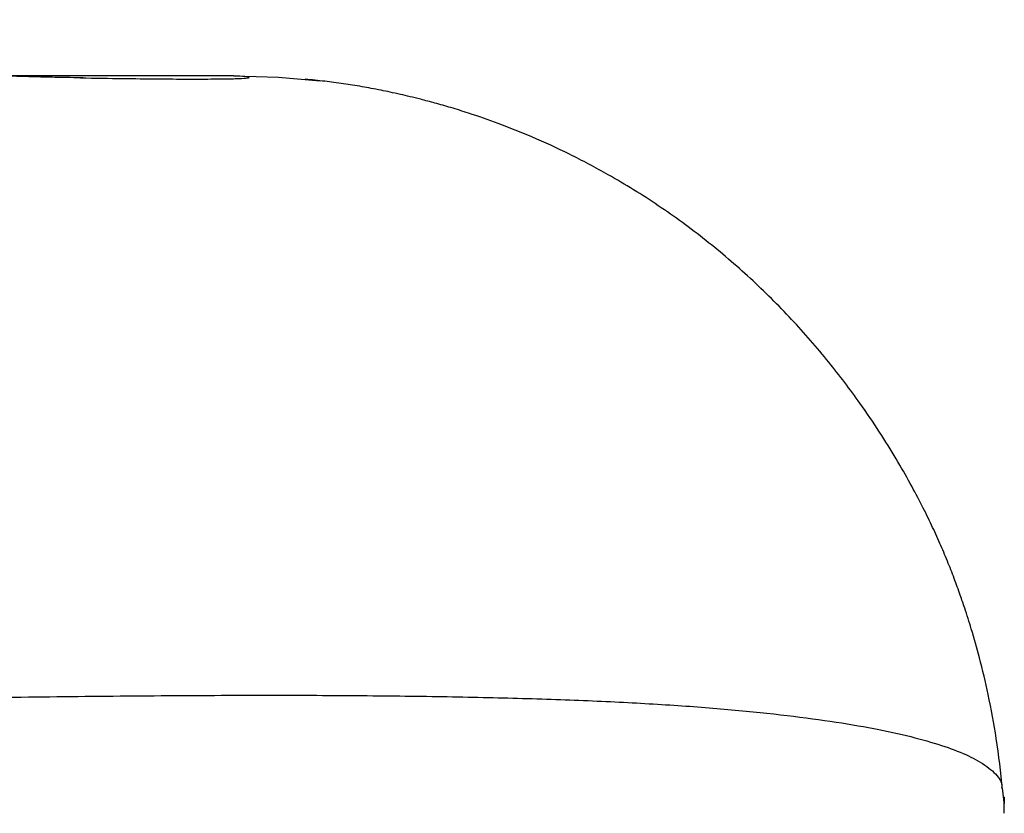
# Model space of a CAD drawing. Header units: millimetres. Extents: x 1568 to 5347, y 782 to 6178.
# Tile 13 of 18: x 5065 to 5340, y 1582 to 1804. Entities that reach past the tile are written whole.
import ezdxf

# ---------------------------------------------------------------- set-up
doc = ezdxf.new("R2010")
doc.units = ezdxf.units.MM
doc.header["$LTSCALE"] = 2

msp = doc.modelspace()

# ---------------------------------------------------------------- linework, layer by layer
at = {"color": 7, "linetype": 'Continuous', "lineweight": 25}
for p, q in [((5124.54, 1787.92), (5058.87, 1787.92)), ((5339.49, 1585.84), (5339.12, 1588.96)), ((5339.64, 1586.42), (5339.49, 1586.42)), ((5339.64, 1586.42), (5339.64, 1584.64))]:
    msp.add_line(p, q, dxfattribs=at)
at = {"color": 7, "linetype": 'Continuous', "lineweight": 25, "flags": 128}
msp.add_lwpolyline([(5124.54, 1787.92), (5137.07, 1787.55), (5148.71, 1786.54)], dxfattribs=at)
at = {"color": 7, "linetype": 'Continuous', "lineweight": 25}
for points, knots in [([(5082.42, 1787.36), (5081.34, 1787.37), (5079.18, 1787.41), (5074.1, 1787.5), (5067.61, 1787.67), (5060.94, 1787.85), (5054.76, 1788.05), (5048.96, 1788.24), (5043.54, 1788.44), (5038.65, 1788.62), (5033.87, 1788.81), (5028.91, 1789.02), (5023.29, 1789.27), (5017.35, 1789.54), (5011.66, 1789.81), (5006.81, 1790.05), (5002.51, 1790.27), (4998.06, 1790.5), (4992.83, 1790.78), (4987.07, 1791.09), (4980.25, 1791.48), (4972.44, 1791.93), (4963.19, 1792.48), (4953.23, 1793.09), (4942.76, 1793.75), (4932.35, 1794.43), (4922.13, 1795.1), (4912.88, 1795.72), (4904.22, 1796.31), (4896.18, 1796.86), (4888, 1797.43), (4880.24, 1797.97), (4874.32, 1798.39), (4870.1, 1798.69), (4866.79, 1798.92), (4862.71, 1799.21), (4857.53, 1799.58), (4850.54, 1800.08), (4841.47, 1800.73), (4830.03, 1801.56), (4816.66, 1802.53), (4807.01, 1803.23), (4801.87, 1803.6)], [0, 0, 0, 0, 0.035224, 0.070737, 0.106659, 0.140078, 0.169572, 0.195353, 0.220459, 0.246019, 0.266322, 0.288653, 0.313029, 0.339053, 0.362264, 0.381442, 0.39602, 0.412182, 0.432087, 0.454276, 0.474817, 0.504838, 0.53566, 0.568315, 0.60271, 0.635742, 0.665604, 0.696241, 0.718734, 0.742068, 0.766255, 0.789138, 0.808143, 0.816167, 0.82451, 0.835744, 0.849963, 0.8672, 0.893046, 0.923749, 0.959392, 1, 1, 1, 1]), ([(5081.73, 1787.37), (5082.24, 1787.36), (5087.18, 1787.26), (5094.85, 1787.16), (5104.68, 1787.05), (5113.17, 1787.01), (5120.2, 1787.04), (5125.35, 1787.13), (5128.33, 1787.28), (5129.15, 1787.47), (5128.07, 1787.69), (5125.72, 1787.84), (5124.54, 1787.92)], [0, 0, 0, 0, 0.0108725, 0.1053291, 0.2005216, 0.2964546, 0.4116108, 0.5277463, 0.6447445, 0.7625153, 0.8809793, 1, 1, 1, 1]), ([(5339.15, 1588.62), (5338.63, 1593.37), (5337.66, 1602.27), (5335.36, 1614.52), (5332.96, 1624.71), (5330.69, 1632.73), (5328.85, 1638.54), (5327.52, 1642.42), (5326.53, 1645.18), (5325.34, 1648.39), (5323.7, 1652.57), (5321.57, 1657.63), (5319.29, 1662.61), (5316.68, 1667.92), (5313.35, 1674.22), (5309.4, 1681.13), (5304.73, 1688.66), (5298.55, 1697.77), (5290.46, 1708.44), (5280.32, 1720.11), (5268.86, 1731.5), (5256.43, 1742.13), (5243.17, 1751.82), (5230.37, 1759.75), (5218.52, 1766.03), (5208.23, 1770.76), (5198.8, 1774.53), (5191.22, 1777.17), (5185.31, 1779.01), (5180.85, 1780.29), (5175.8, 1781.62), (5170.46, 1782.89), (5165.1, 1784.02), (5159.93, 1784.98), (5154.82, 1785.78), (5149.63, 1786.46), (5146.31, 1786.8), (5144.53, 1786.98)], [0, 0, 0, 0, 0.042636, 0.079874, 0.111146, 0.136012, 0.154152, 0.165354, 0.172472, 0.179659, 0.194754, 0.211509, 0.230527, 0.251415, 0.273475, 0.297148, 0.322818, 0.350797, 0.392107, 0.43791, 0.484878, 0.532185, 0.579664, 0.627141, 0.662642, 0.695903, 0.725344, 0.751068, 0.766211, 0.77979, 0.792153, 0.812484, 0.83745, 0.868259, 0.905474, 0.949351, 1, 1, 1, 1]), ([(4915.77, 1611.92), (4928.27, 1612.15), (4953.26, 1612.61), (4989.26, 1613.26), (5024.01, 1613.85), (5057.33, 1614.34), (5089.17, 1614.71), (5119.42, 1614.92), (5147.23, 1614.93), (5172.65, 1614.74), (5195.79, 1614.34), (5217.34, 1613.71), (5237.23, 1612.81), (5255.39, 1611.63), (5271.77, 1610.15), (5286.36, 1608.41), (5299.15, 1606.44), (5310.14, 1604.25), (5319.36, 1601.88), (5326.81, 1599.34), (5332.89, 1596.5), (5337.04, 1593.36), (5339.07, 1590.78), (5338.92, 1589.29), (5338.89, 1588.98)], [0, 0, 0, 0, 0.049555, 0.099045, 0.148436, 0.197709, 0.246856, 0.295885, 0.344808, 0.38958, 0.434301, 0.478998, 0.523683, 0.568352, 0.613007, 0.657655, 0.702302, 0.746943, 0.791576, 0.836196, 0.880795, 0.933317, 0.985813, 1, 1, 1, 1]), ([(5339.64, 1584.64), (5339.59, 1585.06), (5339.5, 1585.92), (5339.44, 1586.56), (5339.48, 1586.31), (5339.49, 1586.25)], [0, 0, 0, 0, 0.430054, 0.872573, 1, 1, 1, 1]), ([(5339.64, 1581.94), (5339.64, 1582.56), (5339.64, 1583.09), (5339.64, 1583.98), (5339.64, 1584.35), (5339.64, 1584.64)], [0, 0, 0, 0, 0.5, 0.5, 1, 1, 1, 1])]:
    msp.add_open_spline(points, degree=3, knots=knots, dxfattribs=at)

doc.saveas('drawing.dxf')
